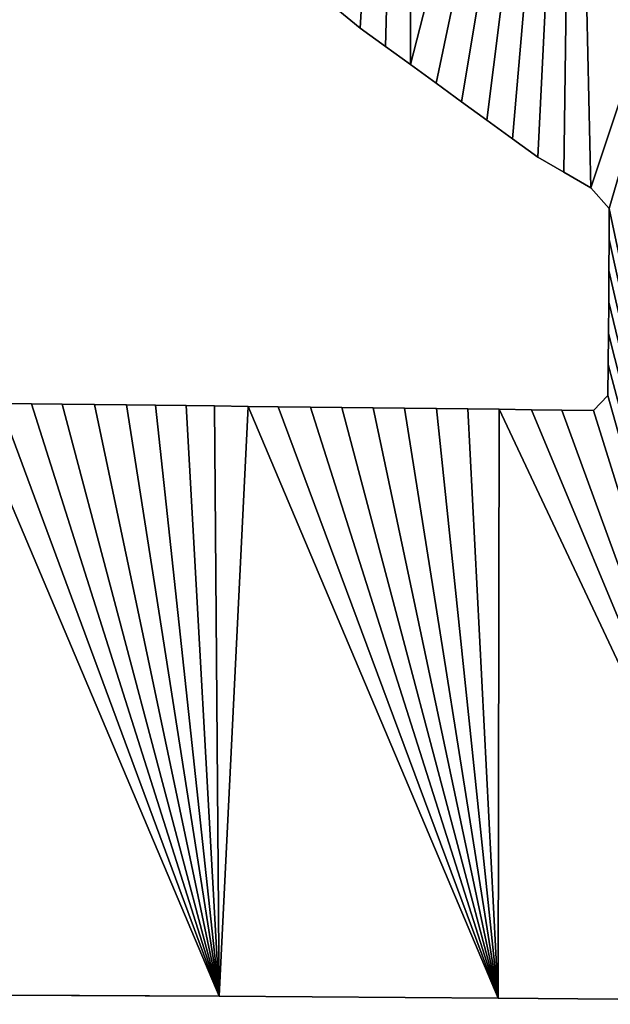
# Model space of a CAD drawing. Extents: x 9 to 1212, y 18 to 833.
# Tile 79 of 172: x 340 to 355, y 508 to 533. Entities that reach past the tile are written whole.
import ezdxf

# ---------------------------------------------------------------- set-up
doc = ezdxf.new("R2010")
doc.units = 0
doc.header["$MEASUREMENT"] = 0
doc.layers.get('0').update_dxf_attribs({"linetype": 'CONTINUOUS'})

# ---------------------------------------------------------------- blocks, each defined once
blk = doc.blocks.new('GRUPO_1')
for p, q in [((340.43106, 92.36638), (339.85975, 92.82741)), ((340.43106, 92.36638, 15), (339.85975, 92.82741, 15)), ((341.08357, 91.89252), (340.43106, 92.36638)), ((341.08357, 91.89252, 15), (340.43106, 92.36638, 15)), ((340.43106, 92.36638), (340.43106, 92.36638, 15)), ((341.71899, 91.43106), (341.08357, 91.89252)), ((341.71899, 91.43106, 15), (341.08357, 91.89252, 15)), ((341.08357, 91.89252), (341.08357, 91.89252, 15)), ((342.37249, 90.95648), (341.71899, 91.43106)), ((342.37249, 90.95648, 15), (341.71899, 91.43106, 15)), ((341.71899, 91.43106), (341.71899, 91.43106, 15)), ((343.02635, 90.48164), (342.37249, 90.95648)), ((343.02635, 90.48164, 15), (342.37249, 90.95648, 15)), ((342.37249, 90.95648), (342.37249, 90.95648, 15)), ((343.66722, 90.01623), (343.02635, 90.48164)), ((343.66722, 90.01623, 15), (343.02635, 90.48164, 15)), ((343.02635, 90.48164), (343.02635, 90.48164, 15)), ((344.32483, 89.53867), (343.66722, 90.01623)), ((344.32483, 89.53867, 15), (343.66722, 90.01623, 15)), ((343.66722, 90.01623), (343.66722, 90.01623, 15)), ((344.9769, 89.06513), (344.32483, 89.53867)), ((344.9769, 89.06513, 15), (344.32483, 89.53867, 15)), ((344.32483, 89.53867), (344.32483, 89.53867, 15)), ((345.63894, 88.68278), (344.9769, 89.06513)), ((345.63894, 88.68278, 15), (344.9769, 89.06513, 15)), ((344.9769, 89.06513), (344.9769, 89.06513, 15)), ((346.33166, 88.28271), (345.63894, 88.68278)), ((346.33166, 88.28271, 15), (345.63894, 88.68278, 15)), ((345.63894, 88.68278), (345.63894, 88.68278, 15)), ((346.80037, 87.75864), (346.33166, 88.28271)), ((346.80037, 87.75864, 15), (346.33166, 88.28271, 15)), ((346.33166, 88.28271), (346.33166, 88.28271, 15)), ((346.79549, 86.96128), (346.80037, 87.75864)), ((346.79549, 86.96128, 15), (346.80037, 87.75864, 15)), ((346.80037, 87.75864), (346.80037, 87.75864, 15)), ((346.79008, 86.17128), (346.79549, 86.96128)), ((346.79008, 86.17128, 15), (346.79549, 86.96128, 15)), ((346.79549, 86.96128), (346.79549, 86.96128, 15)), ((346.78495, 85.36444), (346.79008, 86.17128)), ((346.78495, 85.36444, 15), (346.79008, 86.17128, 15)), ((346.79008, 86.17128), (346.79008, 86.17128, 15)), ((346.77912, 84.56787), (346.78495, 85.36444)), ((346.77912, 84.56787, 15), (346.78495, 85.36444, 15)), ((346.78495, 85.36444), (346.78495, 85.36444, 15)), ((346.77323, 83.77323), (346.77912, 84.56787)), ((346.77323, 83.77323, 15), (346.77912, 84.56787, 15)), ((346.77912, 84.56787), (346.77912, 84.56787, 15)), ((346.767, 82.97677), (346.77323, 83.77323)), ((346.767, 82.97677, 15), (346.77323, 83.77323, 15)), ((346.77323, 83.77323), (346.77323, 83.77323, 15)), ((331.21604, 82.77663), (332.02927, 82.76714)), ((331.21604, 82.77663, 15), (332.02927, 82.76714, 15)), ((332.02927, 82.76714), (332.81301, 82.75799)), ((332.02927, 82.76714, 15), (332.81301, 82.75799, 15)), ((332.02927, 82.76714), (332.02927, 82.76714, 15)), ((332.81301, 82.75799), (333.64625, 82.74827)), ((332.81301, 82.75799, 15), (333.64625, 82.74827, 15)), ((332.81301, 82.75799), (332.81301, 82.75799, 15)), ((333.64625, 82.74827), (334.46286, 82.73873)), ((333.64625, 82.74827, 15), (334.46286, 82.73873, 15)), ((333.64625, 82.74827), (333.64625, 82.74827, 15)), ((334.46286, 82.73873), (335.20466, 82.73008)), ((334.46286, 82.73873, 15), (335.20466, 82.73008, 15)), ((334.46286, 82.73873), (334.46286, 82.73873, 15)), ((346.39626, 82.59992), (346.767, 82.97677)), ((346.39626, 82.59992, 15), (346.767, 82.97677, 15)), ((346.767, 82.97677), (346.767, 82.97677, 15)), ((335.20466, 82.73008), (335.98639, 82.72099)), ((335.20466, 82.73008, 15), (335.98639, 82.72099, 15)), ((335.20466, 82.73008), (335.20466, 82.73008, 15)), ((335.98639, 82.72099), (336.71307, 82.71253)), ((335.98639, 82.72099, 15), (336.71307, 82.71253, 15)), ((335.98639, 82.72099), (335.98639, 82.72099, 15)), ((336.71307, 82.71253), (337.57303, 82.70253)), ((336.71307, 82.71253, 15), (337.57303, 82.70253, 15)), ((336.71307, 82.71253), (336.71307, 82.71253, 15)), ((337.57303, 82.70253), (338.33881, 82.69363)), ((337.57303, 82.70253, 15), (338.33881, 82.69363, 15)), ((337.57303, 82.70253), (337.57303, 82.70253, 15)), ((338.33881, 82.69363), (339.1615, 82.68406)), ((338.33881, 82.69363, 15), (339.1615, 82.68406, 15)), ((338.33881, 82.69363), (338.33881, 82.69363, 15)), ((339.1615, 82.68406), (339.96607, 82.6747)), ((339.1615, 82.68406, 15), (339.96607, 82.6747, 15)), ((339.1615, 82.68406), (339.1615, 82.68406, 15)), ((339.96607, 82.6747), (340.76466, 82.66542)), ((339.96607, 82.6747, 15), (340.76466, 82.66542, 15)), ((339.96607, 82.6747), (339.96607, 82.6747, 15)), ((340.76466, 82.66542), (341.56696, 82.65609)), ((340.76466, 82.66542, 15), (341.56696, 82.65609, 15)), ((340.76466, 82.66542), (340.76466, 82.66542, 15)), ((341.56696, 82.65609), (342.38719, 82.64655)), ((341.56696, 82.65609, 15), (342.38719, 82.64655, 15)), ((341.56696, 82.65609), (341.56696, 82.65609, 15)), ((342.38719, 82.64655), (343.18176, 82.63731)), ((342.38719, 82.64655, 15), (343.18176, 82.63731, 15)), ((342.38719, 82.64655), (342.38719, 82.64655, 15)), ((343.18176, 82.63731), (343.98814, 82.62793)), ((343.18176, 82.63731, 15), (343.98814, 82.62793, 15)), ((343.18176, 82.63731), (343.18176, 82.63731, 15)), ((343.98814, 82.62793), (344.81154, 82.61835)), ((343.98814, 82.62793, 15), (344.81154, 82.61835, 15)), ((343.98814, 82.62793), (343.98814, 82.62793, 15)), ((344.81154, 82.61835), (345.59102, 82.60929)), ((344.81154, 82.61835, 15), (345.59102, 82.60929, 15)), ((344.81154, 82.61835), (344.81154, 82.61835, 15)), ((345.59102, 82.60929), (346.39626, 82.59992)), ((345.59102, 82.60929, 15), (346.39626, 82.59992, 15)), ((345.59102, 82.60929), (345.59102, 82.60929, 15)), ((346.39626, 82.59992), (346.39626, 82.59992, 15)), ((329.69039, 67.6762), (336.8284, 67.63797)), ((329.69039, 67.6762, 15), (336.8284, 67.63797, 15)), ((336.8284, 67.63797), (343.96406, 67.58946)), ((336.8284, 67.63797, 15), (343.96406, 67.58946, 15)), ((336.8284, 67.63797), (336.8284, 67.63797, 15)), ((343.96406, 67.58946), (351.10299, 67.53005)), ((343.96406, 67.58946, 15), (351.10299, 67.53005, 15)), ((343.96406, 67.58946), (343.96406, 67.58946, 15))]:
    blk.add_line(p, q)
mesh = blk.add_polyface()
corners = [(333.59027, 99.0055), (333.86907, 140.35815), (334.12253, 98.4041), (334.69134, 133.20835), (334.65456, 97.80297), (335.19333, 97.19422), (336.09957, 126.24157), (335.70605, 96.6149), (336.25692, 96.09405), (338.34658, 119.47403), (336.85941, 95.54779), (337.46198, 95.00144), (338.05306, 94.46552), (338.6539, 93.92074), (341.64755, 113.12404), (339.25591, 93.3749), (339.85975, 92.82741), (340.43106, 92.36638), (341.08357, 91.89252), (341.71899, 91.43106), (345.89158, 107.6818), (342.37249, 90.95648), (343.02635, 90.48164), (343.66722, 90.01623), (344.32483, 89.53867), (344.9769, 89.06513), (345.63894, 88.68278), (346.33166, 88.28271), (351.23875, 102.98158), (346.80037, 87.75864), (351.10299, 67.53005), (360.70536, 67.43193), (360.57204, 97.74286), (361.82894, 93.54917), (361.74062, 79.26432), (361.79112, 86.40527), (346.767, 82.97677), (346.77323, 83.77323), (346.77912, 84.56787), (346.78495, 85.36444), (346.79008, 86.17128), (346.79549, 86.96128), (318.63569, 94.39549), (318.84793, 129.58577), (319.2049, 94.96197), (319.8784, 128.17651), (319.75514, 95.53843), (320.28601, 96.12482), (320.40702, 127.82711), (320.79706, 96.72105)]
mesh.append_faces([[corners[k] for k in face] for face in [(34, 33, 35)]], dxfattribs={"vtx0": -1})
mesh.append_faces([[corners[k] for k in face] for face in [(0, 1, 2), (2, 3, 4), (4, 3, 5), (5, 6, 7), (7, 6, 8), (8, 9, 10), (10, 9, 11), (11, 9, 12), (12, 9, 13), (13, 14, 15), (15, 14, 16), (16, 14, 17), (17, 14, 18), (18, 14, 19), (19, 20, 21), (21, 20, 22), (22, 20, 23), (23, 20, 24), (24, 20, 25), (25, 20, 26), (26, 20, 27), (27, 28, 29), (30, 28, 31), (42, 43, 44), (44, 45, 46), (46, 45, 47), (47, 48, 49)]], dxfattribs={"vtx0": -1, "vtx1": -1})
mesh.append_faces([[corners[k] for k in face] for face in [(29, 28, 30), (31, 33, 34)]], dxfattribs={"vtx0": -1, "vtx1": -1, "vtx2": -1})
mesh.append_faces([[corners[k] for k in face] for face in [(8, 6, 9), (13, 9, 14), (19, 14, 20), (27, 20, 28), (31, 28, 32), (31, 32, 33), (30, 36, 37), (30, 37, 38), (30, 38, 39), (30, 39, 40), (30, 40, 41), (30, 41, 29), (47, 45, 48)]], dxfattribs={"vtx0": -1, "vtx2": -1})
mesh = blk.add_polyface()
corners = [(318.84793, 129.58577, 15), (318.63569, 94.39549, 15), (319.2049, 94.96197, 15), (319.8784, 128.17651, 15), (319.75514, 95.53843, 15), (320.28601, 96.12482, 15), (320.40702, 127.82711, 15), (320.79706, 96.72105, 15), (346.767, 82.97677, 15), (351.10299, 67.53005, 15), (346.77323, 83.77323, 15), (346.77912, 84.56787, 15), (346.78495, 85.36444, 15), (346.79008, 86.17128, 15), (346.79549, 86.96128, 15), (346.80037, 87.75864, 15), (333.86907, 140.35815, 15), (333.59027, 99.0055, 15), (334.12253, 98.4041, 15), (334.69134, 133.20835, 15), (334.65456, 97.80297, 15), (335.19333, 97.19422, 15), (336.09957, 126.24157, 15), (335.70605, 96.6149, 15), (336.25692, 96.09405, 15), (338.34658, 119.47403, 15), (336.85941, 95.54779, 15), (337.46198, 95.00144, 15), (338.05306, 94.46552, 15), (338.6539, 93.92074, 15), (341.64755, 113.12404, 15), (339.25591, 93.3749, 15), (339.85975, 92.82741, 15), (340.43106, 92.36638, 15), (341.08357, 91.89252, 15), (341.71899, 91.43106, 15), (345.89158, 107.6818, 15), (342.37249, 90.95648, 15), (343.02635, 90.48164, 15), (343.66722, 90.01623, 15), (344.32483, 89.53867, 15), (344.9769, 89.06513, 15), (345.63894, 88.68278, 15), (346.33166, 88.28271, 15), (351.23875, 102.98158, 15), (360.70536, 67.43193, 15), (360.57204, 97.74286, 15), (361.82894, 93.54917, 15), (361.74062, 79.26432, 15), (361.79112, 86.40527, 15)]
mesh.append_faces([[corners[k] for k in face] for face in [(47, 48, 49)]], dxfattribs={"vtx0": -1})
mesh.append_faces([[corners[k] for k in face] for face in [(3, 5, 6), (8, 9, 10), (10, 9, 11), (11, 9, 12), (12, 9, 13), (13, 9, 14), (14, 9, 15), (22, 24, 25), (25, 29, 30), (30, 35, 36), (36, 43, 44), (44, 45, 46), (46, 45, 47)]], dxfattribs={"vtx0": -1, "vtx1": -1})
mesh.append_faces([[corners[k] for k in face] for face in [(44, 15, 9), (47, 45, 48)]], dxfattribs={"vtx0": -1, "vtx1": -1, "vtx2": -1})
mesh.append_faces([[corners[k] for k in face] for face in [(0, 1, 2), (3, 2, 4), (3, 4, 5), (6, 5, 7), (16, 17, 18), (19, 18, 20), (19, 20, 21), (22, 21, 23), (22, 23, 24), (25, 24, 26), (25, 26, 27), (25, 27, 28), (25, 28, 29), (30, 29, 31), (30, 31, 32), (30, 32, 33), (30, 33, 34), (30, 34, 35), (36, 35, 37), (36, 37, 38), (36, 38, 39), (36, 39, 40), (36, 40, 41), (36, 41, 42), (36, 42, 43), (44, 43, 15), (44, 9, 45)]], dxfattribs={"vtx0": -1, "vtx2": -1})
mesh = blk.add_polyface()
corners = [(340.43106, 92.36638, 15), (339.85975, 92.82741), (340.43106, 92.36638), (339.85975, 92.82741, 15)]
mesh.append_faces([[corners[k] for k in face] for face in [(0, 1, 2), (1, 0, 3)]], dxfattribs={"vtx0": -1})
mesh = blk.add_polyface()
corners = [(341.08357, 91.89252, 15), (340.43106, 92.36638), (341.08357, 91.89252), (340.43106, 92.36638, 15)]
mesh.append_faces([[corners[k] for k in face] for face in [(0, 1, 2), (1, 0, 3)]], dxfattribs={"vtx0": -1})
mesh = blk.add_polyface()
corners = [(341.71899, 91.43106, 15), (341.08357, 91.89252), (341.71899, 91.43106), (341.08357, 91.89252, 15)]
mesh.append_faces([[corners[k] for k in face] for face in [(0, 1, 2), (1, 0, 3)]], dxfattribs={"vtx0": -1})
mesh = blk.add_polyface()
corners = [(342.37249, 90.95648, 15), (341.71899, 91.43106), (342.37249, 90.95648), (341.71899, 91.43106, 15)]
mesh.append_faces([[corners[k] for k in face] for face in [(0, 1, 2), (1, 0, 3)]], dxfattribs={"vtx0": -1})
mesh = blk.add_polyface()
corners = [(343.02635, 90.48164, 15), (342.37249, 90.95648), (343.02635, 90.48164), (342.37249, 90.95648, 15)]
mesh.append_faces([[corners[k] for k in face] for face in [(0, 1, 2), (1, 0, 3)]], dxfattribs={"vtx0": -1})
mesh = blk.add_polyface()
corners = [(343.66722, 90.01623, 15), (343.02635, 90.48164), (343.66722, 90.01623), (343.02635, 90.48164, 15)]
mesh.append_faces([[corners[k] for k in face] for face in [(0, 1, 2), (1, 0, 3)]], dxfattribs={"vtx0": -1})
mesh = blk.add_polyface()
corners = [(344.32483, 89.53867, 15), (343.66722, 90.01623), (344.32483, 89.53867), (343.66722, 90.01623, 15)]
mesh.append_faces([[corners[k] for k in face] for face in [(0, 1, 2), (1, 0, 3)]], dxfattribs={"vtx0": -1})
mesh = blk.add_polyface()
corners = [(344.9769, 89.06513, 15), (344.32483, 89.53867), (344.9769, 89.06513), (344.32483, 89.53867, 15)]
mesh.append_faces([[corners[k] for k in face] for face in [(0, 1, 2), (1, 0, 3)]], dxfattribs={"vtx0": -1})
mesh = blk.add_polyface()
corners = [(345.63894, 88.68278, 15), (344.9769, 89.06513), (345.63894, 88.68278), (344.9769, 89.06513, 15)]
mesh.append_faces([[corners[k] for k in face] for face in [(0, 1, 2), (1, 0, 3)]], dxfattribs={"vtx0": -1})
mesh = blk.add_polyface()
corners = [(346.33166, 88.28271, 15), (345.63894, 88.68278), (346.33166, 88.28271), (345.63894, 88.68278, 15)]
mesh.append_faces([[corners[k] for k in face] for face in [(0, 1, 2), (1, 0, 3)]], dxfattribs={"vtx0": -1})
mesh = blk.add_polyface()
corners = [(346.33166, 88.28271, 15), (346.80037, 87.75864), (346.80037, 87.75864, 15), (346.33166, 88.28271)]
mesh.append_faces([[corners[k] for k in face] for face in [(0, 1, 2), (1, 0, 3)]], dxfattribs={"vtx0": -1})
mesh = blk.add_polyface()
corners = [(346.80037, 87.75864, 15), (346.79549, 86.96128), (346.79549, 86.96128, 15), (346.80037, 87.75864)]
mesh.append_faces([[corners[k] for k in face] for face in [(0, 1, 2), (1, 0, 3)]], dxfattribs={"vtx0": -1})
mesh = blk.add_polyface()
corners = [(346.79549, 86.96128, 15), (346.79008, 86.17128), (346.79008, 86.17128, 15), (346.79549, 86.96128)]
mesh.append_faces([[corners[k] for k in face] for face in [(0, 1, 2), (1, 0, 3)]], dxfattribs={"vtx0": -1})
mesh = blk.add_polyface()
corners = [(346.79008, 86.17128, 15), (346.78495, 85.36444), (346.78495, 85.36444, 15), (346.79008, 86.17128)]
mesh.append_faces([[corners[k] for k in face] for face in [(0, 1, 2), (1, 0, 3)]], dxfattribs={"vtx0": -1})
mesh = blk.add_polyface()
corners = [(346.78495, 85.36444, 15), (346.77912, 84.56787), (346.77912, 84.56787, 15), (346.78495, 85.36444)]
mesh.append_faces([[corners[k] for k in face] for face in [(0, 1, 2), (1, 0, 3)]], dxfattribs={"vtx0": -1})
mesh = blk.add_polyface()
corners = [(346.77912, 84.56787, 15), (346.77323, 83.77323), (346.77323, 83.77323, 15), (346.77912, 84.56787)]
mesh.append_faces([[corners[k] for k in face] for face in [(0, 1, 2), (1, 0, 3)]], dxfattribs={"vtx0": -1})
mesh = blk.add_polyface()
corners = [(346.77323, 83.77323, 15), (346.767, 82.97677), (346.767, 82.97677, 15), (346.77323, 83.77323)]
mesh.append_faces([[corners[k] for k in face] for face in [(0, 1, 2), (1, 0, 3)]], dxfattribs={"vtx0": -1})
mesh = blk.add_polyface()
corners = [(360.70536, 67.43193), (361.74062, 79.26432), (361.69957, 72.12833), (322.55379, 67.70473), (316.94098, 82.94339), (317.5898, 82.9358), (318.4092, 82.92623), (319.24907, 82.91641), (320.03399, 82.90724), (320.85282, 82.89767), (321.65005, 82.88835), (322.46066, 82.87888), (323.26651, 82.86946), (329.69039, 67.6762), (324.06928, 82.86008), (324.87627, 82.85065), (325.7092, 82.84091), (326.38534, 82.83301), (327.17761, 82.82377), (328.02417, 82.81389), (328.79132, 82.80493), (329.61725, 82.79529), (330.41037, 82.78603), (336.8284, 67.63797), (331.21604, 82.77663), (332.02927, 82.76714), (332.81301, 82.75799), (333.64625, 82.74827), (334.46286, 82.73873), (335.20466, 82.73008), (335.98639, 82.72099), (336.71307, 82.71253), (337.57303, 82.70253), (343.96406, 67.58946), (338.33881, 82.69363), (339.1615, 82.68406), (339.96607, 82.6747), (340.76466, 82.66542), (341.56696, 82.65609), (342.38719, 82.64655), (343.18176, 82.63731), (343.98814, 82.62793), (351.10299, 67.53005), (344.81154, 82.61835), (345.59102, 82.60929), (346.39626, 82.59992), (346.767, 82.97677)]
mesh.append_faces([[corners[k] for k in face] for face in [(0, 1, 2)]], dxfattribs={"vtx0": -1})
mesh.append_faces([[corners[k] for k in face] for face in [(3, 12, 13), (13, 22, 23), (23, 32, 33), (33, 41, 42)]], dxfattribs={"vtx0": -1, "vtx1": -1})
mesh.append_faces([[corners[k] for k in face] for face in [(3, 4, 5), (3, 5, 6), (3, 6, 7), (3, 7, 8), (3, 8, 9), (3, 9, 10), (3, 10, 11), (3, 11, 12), (13, 12, 14), (13, 14, 15), (13, 15, 16), (13, 16, 17), (13, 17, 18), (13, 18, 19), (13, 19, 20), (13, 20, 21), (13, 21, 22), (23, 22, 24), (23, 24, 25), (23, 25, 26), (23, 26, 27), (23, 27, 28), (23, 28, 29), (23, 29, 30), (23, 30, 31), (23, 31, 32), (33, 32, 34), (33, 34, 35), (33, 35, 36), (33, 36, 37), (33, 37, 38), (33, 38, 39), (33, 39, 40), (33, 40, 41), (42, 41, 43), (42, 43, 44), (42, 44, 45), (42, 45, 46)]], dxfattribs={"vtx0": -1, "vtx2": -1})
mesh = blk.add_polyface()
corners = [(316.94098, 82.94339, 15), (322.55379, 67.70473, 15), (317.5898, 82.9358, 15), (318.4092, 82.92623, 15), (319.24907, 82.91641, 15), (320.03399, 82.90724, 15), (320.85282, 82.89767, 15), (321.65005, 82.88835, 15), (322.46066, 82.87888, 15), (323.26651, 82.86946, 15), (329.69039, 67.6762, 15), (324.06928, 82.86008, 15), (324.87627, 82.85065, 15), (325.7092, 82.84091, 15), (326.38534, 82.83301, 15), (327.17761, 82.82377, 15), (328.02417, 82.81389, 15), (328.79132, 82.80493, 15), (329.61725, 82.79529, 15), (330.41037, 82.78603, 15), (336.8284, 67.63797, 15), (331.21604, 82.77663, 15), (332.02927, 82.76714, 15), (332.81301, 82.75799, 15), (333.64625, 82.74827, 15), (334.46286, 82.73873, 15), (335.20466, 82.73008, 15), (335.98639, 82.72099, 15), (336.71307, 82.71253, 15), (337.57303, 82.70253, 15), (343.96406, 67.58946, 15), (338.33881, 82.69363, 15), (339.1615, 82.68406, 15), (339.96607, 82.6747, 15), (340.76466, 82.66542, 15), (341.56696, 82.65609, 15), (342.38719, 82.64655, 15), (343.18176, 82.63731, 15), (343.98814, 82.62793, 15), (351.10299, 67.53005, 15), (344.81154, 82.61835, 15), (345.59102, 82.60929, 15), (346.39626, 82.59992, 15), (346.767, 82.97677, 15), (361.74062, 79.26432, 15), (360.70536, 67.43193, 15), (361.69957, 72.12833, 15)]
mesh.append_faces([[corners[k] for k in face] for face in [(44, 45, 46)]], dxfattribs={"vtx0": -1})
mesh.append_faces([[corners[k] for k in face] for face in [(0, 1, 2), (2, 1, 3), (3, 1, 4), (4, 1, 5), (5, 1, 6), (6, 1, 7), (7, 1, 8), (8, 1, 9), (9, 10, 11), (11, 10, 12), (12, 10, 13), (13, 10, 14), (14, 10, 15), (15, 10, 16), (16, 10, 17), (17, 10, 18), (18, 10, 19), (19, 20, 21), (21, 20, 22), (22, 20, 23), (23, 20, 24), (24, 20, 25), (25, 20, 26), (26, 20, 27), (27, 20, 28), (28, 20, 29), (29, 30, 31), (31, 30, 32), (32, 30, 33), (33, 30, 34), (34, 30, 35), (35, 30, 36), (36, 30, 37), (37, 30, 38), (38, 39, 40), (40, 39, 41), (41, 39, 42), (42, 39, 43)]], dxfattribs={"vtx0": -1, "vtx1": -1})
mesh.append_faces([[corners[k] for k in face] for face in [(9, 1, 10), (19, 10, 20), (29, 20, 30), (38, 30, 39)]], dxfattribs={"vtx0": -1, "vtx2": -1})
mesh = blk.add_polyface()
corners = [(331.21604, 82.77663, 15), (332.02927, 82.76714), (331.21604, 82.77663), (332.02927, 82.76714, 15)]
mesh.append_faces([[corners[k] for k in face] for face in [(0, 1, 2), (1, 0, 3)]], dxfattribs={"vtx0": -1})
mesh = blk.add_polyface()
corners = [(332.02927, 82.76714, 15), (332.81301, 82.75799), (332.02927, 82.76714), (332.81301, 82.75799, 15)]
mesh.append_faces([[corners[k] for k in face] for face in [(0, 1, 2), (1, 0, 3)]], dxfattribs={"vtx0": -1})
mesh = blk.add_polyface()
corners = [(332.81301, 82.75799, 15), (333.64625, 82.74827), (332.81301, 82.75799), (333.64625, 82.74827, 15)]
mesh.append_faces([[corners[k] for k in face] for face in [(0, 1, 2), (1, 0, 3)]], dxfattribs={"vtx0": -1})
mesh = blk.add_polyface()
corners = [(333.64625, 82.74827, 15), (334.46286, 82.73873), (333.64625, 82.74827), (334.46286, 82.73873, 15)]
mesh.append_faces([[corners[k] for k in face] for face in [(0, 1, 2), (1, 0, 3)]], dxfattribs={"vtx0": -1})
mesh = blk.add_polyface()
corners = [(334.46286, 82.73873, 15), (335.20466, 82.73008), (334.46286, 82.73873), (335.20466, 82.73008, 15)]
mesh.append_faces([[corners[k] for k in face] for face in [(0, 1, 2), (1, 0, 3)]], dxfattribs={"vtx0": -1})
mesh = blk.add_polyface()
corners = [(346.767, 82.97677, 15), (346.39626, 82.59992), (346.39626, 82.59992, 15), (346.767, 82.97677)]
mesh.append_faces([[corners[k] for k in face] for face in [(0, 1, 2), (1, 0, 3)]], dxfattribs={"vtx0": -1})
mesh = blk.add_polyface()
corners = [(335.20466, 82.73008, 15), (335.98639, 82.72099), (335.20466, 82.73008), (335.98639, 82.72099, 15)]
mesh.append_faces([[corners[k] for k in face] for face in [(0, 1, 2), (1, 0, 3)]], dxfattribs={"vtx0": -1})
mesh = blk.add_polyface()
corners = [(335.98639, 82.72099, 15), (336.71307, 82.71253), (335.98639, 82.72099), (336.71307, 82.71253, 15)]
mesh.append_faces([[corners[k] for k in face] for face in [(0, 1, 2), (1, 0, 3)]], dxfattribs={"vtx0": -1})
mesh = blk.add_polyface()
corners = [(336.71307, 82.71253, 15), (337.57303, 82.70253), (336.71307, 82.71253), (337.57303, 82.70253, 15)]
mesh.append_faces([[corners[k] for k in face] for face in [(0, 1, 2), (1, 0, 3)]], dxfattribs={"vtx0": -1})
mesh = blk.add_polyface()
corners = [(337.57303, 82.70253, 15), (338.33881, 82.69363), (337.57303, 82.70253), (338.33881, 82.69363, 15)]
mesh.append_faces([[corners[k] for k in face] for face in [(0, 1, 2), (1, 0, 3)]], dxfattribs={"vtx0": -1})
mesh = blk.add_polyface()
corners = [(338.33881, 82.69363, 15), (339.1615, 82.68406), (338.33881, 82.69363), (339.1615, 82.68406, 15)]
mesh.append_faces([[corners[k] for k in face] for face in [(0, 1, 2), (1, 0, 3)]], dxfattribs={"vtx0": -1})
mesh = blk.add_polyface()
corners = [(339.1615, 82.68406, 15), (339.96607, 82.6747), (339.1615, 82.68406), (339.96607, 82.6747, 15)]
mesh.append_faces([[corners[k] for k in face] for face in [(0, 1, 2), (1, 0, 3)]], dxfattribs={"vtx0": -1})
mesh = blk.add_polyface()
corners = [(339.96607, 82.6747, 15), (340.76466, 82.66542), (339.96607, 82.6747), (340.76466, 82.66542, 15)]
mesh.append_faces([[corners[k] for k in face] for face in [(0, 1, 2), (1, 0, 3)]], dxfattribs={"vtx0": -1})
mesh = blk.add_polyface()
corners = [(340.76466, 82.66542, 15), (341.56696, 82.65609), (340.76466, 82.66542), (341.56696, 82.65609, 15)]
mesh.append_faces([[corners[k] for k in face] for face in [(0, 1, 2), (1, 0, 3)]], dxfattribs={"vtx0": -1})
mesh = blk.add_polyface()
corners = [(341.56696, 82.65609, 15), (342.38719, 82.64655), (341.56696, 82.65609), (342.38719, 82.64655, 15)]
mesh.append_faces([[corners[k] for k in face] for face in [(0, 1, 2), (1, 0, 3)]], dxfattribs={"vtx0": -1})
mesh = blk.add_polyface()
corners = [(342.38719, 82.64655, 15), (343.18176, 82.63731), (342.38719, 82.64655), (343.18176, 82.63731, 15)]
mesh.append_faces([[corners[k] for k in face] for face in [(0, 1, 2), (1, 0, 3)]], dxfattribs={"vtx0": -1})
mesh = blk.add_polyface()
corners = [(343.18176, 82.63731, 15), (343.98814, 82.62793), (343.18176, 82.63731), (343.98814, 82.62793, 15)]
mesh.append_faces([[corners[k] for k in face] for face in [(0, 1, 2), (1, 0, 3)]], dxfattribs={"vtx0": -1})
mesh = blk.add_polyface()
corners = [(343.98814, 82.62793, 15), (344.81154, 82.61835), (343.98814, 82.62793), (344.81154, 82.61835, 15)]
mesh.append_faces([[corners[k] for k in face] for face in [(0, 1, 2), (1, 0, 3)]], dxfattribs={"vtx0": -1})
mesh = blk.add_polyface()
corners = [(344.81154, 82.61835, 15), (345.59102, 82.60929), (344.81154, 82.61835), (345.59102, 82.60929, 15)]
mesh.append_faces([[corners[k] for k in face] for face in [(0, 1, 2), (1, 0, 3)]], dxfattribs={"vtx0": -1})
mesh = blk.add_polyface()
corners = [(345.59102, 82.60929, 15), (346.39626, 82.59992), (345.59102, 82.60929), (346.39626, 82.59992, 15)]
mesh.append_faces([[corners[k] for k in face] for face in [(0, 1, 2), (1, 0, 3)]], dxfattribs={"vtx0": -1})
mesh = blk.add_polyface()
corners = [(336.8284, 67.63797, 15), (329.69039, 67.6762), (336.8284, 67.63797), (329.69039, 67.6762, 15)]
mesh.append_faces([[corners[k] for k in face] for face in [(0, 1, 2), (1, 0, 3)]], dxfattribs={"vtx0": -1})
mesh = blk.add_polyface()
corners = [(343.96406, 67.58946, 15), (336.8284, 67.63797), (343.96406, 67.58946), (336.8284, 67.63797, 15)]
mesh.append_faces([[corners[k] for k in face] for face in [(0, 1, 2), (1, 0, 3)]], dxfattribs={"vtx0": -1})
mesh = blk.add_polyface()
corners = [(351.10299, 67.53005, 15), (343.96406, 67.58946), (351.10299, 67.53005), (343.96406, 67.58946, 15)]
mesh.append_faces([[corners[k] for k in face] for face in [(0, 1, 2), (1, 0, 3)]], dxfattribs={"vtx0": -1})

msp = doc.modelspace()

# ---------------------------------------------------------------- block references
msp.add_blockref('GRUPO_1', (8.548, 440.359))

doc.saveas('drawing.dxf')
